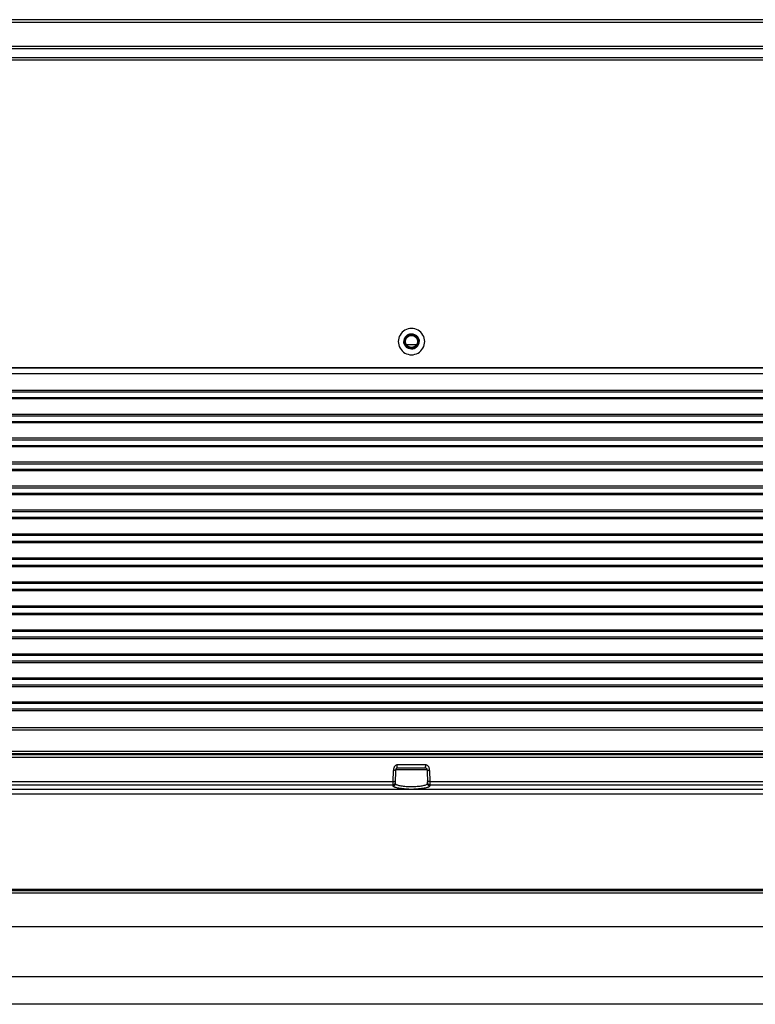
# Model space of a CAD drawing. Header units: millimetres. Extents: x 19192 to 20904, y 1507 to 2734.
# Tile 56 of 80: x 19519 to 19672, y 2466 to 2671. Entities that reach past the tile are written whole.
import ezdxf

# ---------------------------------------------------------------- set-up
doc = ezdxf.new("R2010")
doc.units = ezdxf.units.MM
doc.layers.add('02___PRT_ALL_AXES', color=7, linetype='Continuous')

msp = doc.modelspace()

# ---------------------------------------------------------------- linework, layer by layer
at = {"color": 7, "linetype": 'Continuous'}
for p, q in [((20299.21, 2671.47), (19241.91, 2671.47)), ((19243.41, 2670.96), (20297.71, 2670.96)), ((20295.05, 2665.88), (19246.07, 2665.88)), ((20295.05, 2665.42), (19246.07, 2665.42)), ((20295.05, 2663.53), (19246.07, 2663.53)), ((20295.05, 2663.05), (19246.07, 2663.05)), ((19599.5, 2603.72), (19601.62, 2603.72)), ((19600.23, 2603.21), (19600.89, 2603.21)), ((19270.86, 2598.97), (20270.27, 2598.97)), ((19281.06, 2598.87), (20260.06, 2598.87)), ((19281.06, 2597.67), (20260.06, 2597.67)), ((19281.06, 2593.87), (20260.06, 2593.87)), ((19281.06, 2592.67), (20260.06, 2592.67)), ((19281.06, 2588.87), (20260.06, 2588.87)), ((19281.06, 2587.67), (20260.06, 2587.67)), ((19281.06, 2583.87), (20260.06, 2583.87)), ((19281.06, 2582.67), (20260.06, 2582.67)), ((19281.06, 2578.87), (20260.06, 2578.87)), ((20260.06, 2577.67), (19281.06, 2577.67)), ((19281.06, 2573.87), (20260.06, 2573.87)), ((20260.06, 2572.67), (19281.06, 2572.67)), ((20260.06, 2568.87), (19281.06, 2568.87)), ((20260.06, 2567.67), (19281.06, 2567.67)), ((20260.06, 2563.87), (19281.06, 2563.87)), ((20260.06, 2562.67), (19281.06, 2562.67)), ((20260.06, 2558.87), (19281.06, 2558.87)), ((20260.06, 2557.67), (19281.06, 2557.67)), ((20260.06, 2553.87), (19281.06, 2553.87)), ((20260.06, 2552.67), (19281.06, 2552.67)), ((20260.06, 2548.87), (19281.06, 2548.87)), ((20260.06, 2547.67), (19281.06, 2547.67)), ((20260.06, 2543.87), (19281.06, 2543.87)), ((20260.06, 2542.67), (19281.06, 2542.67)), ((20260.06, 2538.87), (19281.06, 2538.87)), ((20260.06, 2537.67), (19281.06, 2537.67)), ((20260.06, 2533.87), (19281.06, 2533.87)), ((20260.06, 2532.67), (19281.06, 2532.67)), ((20260.06, 2528.87), (19281.06, 2528.87)), ((20260.06, 2527.67), (19281.06, 2527.67)), ((19281.06, 2523.87), (20260.06, 2523.87)), ((19281.06, 2523.37), (20260.06, 2523.37)), ((20274.88, 2518.16), (19266.24, 2518.16)), ((20274.88, 2517.6), (19266.24, 2517.6)), ((20260.06, 2518.87), (19281.06, 2518.87)), ((20260.06, 2518.37), (19281.06, 2518.37)), ((19603.52, 2516.06), (19597.61, 2516.06)), ((19603.52, 2515.37), (19597.61, 2515.37)), ((19604.07, 2515.78), (19603.97, 2515.89)), ((19596.76, 2512.61), (19596.81, 2514.93)), ((19596.81, 2515.23), (19596.81, 2515.09)), ((19596.81, 2515.09), (19596.81, 2514.93)), ((19597.25, 2512.16), (19597.31, 2515.07)), ((19603.82, 2515.07), (19597.31, 2515.07)), ((19603.82, 2515.07), (19603.87, 2512.16)), ((19604.32, 2514.93), (19604.36, 2512.61)), ((19454.36, 2512.61), (19596.76, 2512.61)), ((19454.36, 2511.93), (19596.76, 2511.93)), ((19596.75, 2511.68), (19596.76, 2511.93)), ((19596.76, 2512.41), (19596.76, 2512.61)), ((19596.76, 2511.93), (19596.76, 2512.41)), ((19604.36, 2512.61), (19746.76, 2512.61)), ((19604.36, 2512.61), (19604.36, 2512.29)), ((19604.36, 2512.29), (19604.36, 2512.01)), ((19604.36, 2512.01), (19604.36, 2511.93)), ((19604.36, 2511.93), (19604.37, 2511.68)), ((19604.36, 2511.93), (19746.76, 2511.93)), ((19291.46, 2510.05), (20249.66, 2510.05)), ((19451.08, 2511.01), (19600.04, 2511.01)), ((19601.08, 2511.01), (19750.04, 2511.01)), ((20267.72, 2489.29), (19273.41, 2489.29)), ((20257.8, 2490.08), (19283.32, 2490.08)), ((20257.8, 2489.8), (19283.32, 2489.8)), ((19282.18, 2482.38), (20258.94, 2482.38)), ((19282.19, 2482.38), (20258.93, 2482.38)), ((20280.06, 2471.87), (19261.06, 2471.87)), ((20280.06, 2466.14), (19261.06, 2466.14)), ((20016.31, 2466.14), (19524.81, 2466.14))]:
    msp.add_line(p, q, dxfattribs=at)
for radius in [1.45, 1.25]:
    msp.add_circle((19600.56, 2604.37), radius, dxfattribs=at)
for centre, radius, start, end in [((19600.56, 2604.34), 2.75, 89.9915, 270.0085), ((19600.56, 2604.34), 2.75, 269.9915, 90.0085), ((19600.56, 2604.37), 1.6, 141.4539, 180.0106), ((19600.56, 2604.37), 1.6, 321.4539, 0.0106), ((19597.61, 2515.07), 0.3, 90, 179), ((19603.52, 2515.07), 0.3, 1, 90), ((19600.56, 2543.07), 32.06, 269.0755, 270.9245)]:
    msp.add_arc(centre, radius, start, end, dxfattribs=at)
for points in [[(19599.31, 2605.36), (19599.46, 2605.55), (19599.65, 2605.71), (19599.87, 2605.81)], [(19599.87, 2605.81), (19600.08, 2605.91), (19600.32, 2605.97), (19600.56, 2605.97)], [(19601.26, 2602.93), (19601.04, 2602.82), (19600.8, 2602.77), (19600.56, 2602.77)], [(19601.81, 2603.37), (19601.66, 2603.18), (19601.47, 2603.03), (19601.26, 2602.93)], [(19604.23, 2515.53), (19604.19, 2515.62), (19604.14, 2515.7), (19604.07, 2515.78)]]:
    msp.add_open_spline(points, degree=3, dxfattribs=at)
for points, knots in [([(19600.56, 2605.97), (19600.77, 2605.97), (19601.19, 2605.88), (19601.72, 2605.53), (19602.08, 2605), (19602.16, 2604.58), (19602.16, 2604.37)], [0, 0, 0, 0, 0.249947, 0.500086, 0.75003, 1, 1, 1, 1]), ([(19600.56, 2602.77), (19600.35, 2602.77), (19599.93, 2602.85), (19599.4, 2603.21), (19599.04, 2603.74), (19598.96, 2604.16), (19598.96, 2604.37)], [0, 0, 0, 0, 0.249947, 0.500086, 0.75003, 1, 1, 1, 1]), ([(19597.15, 2515.89), (19597.1, 2515.85), (19597.02, 2515.75), (19596.88, 2515.54), (19596.83, 2515.36), (19596.81, 2515.23)], [0, 0, 0, 0, 0.255427, 0.506255, 1, 1, 1, 1]), ([(19597.61, 2516.06), (19597.52, 2516.06), (19597.35, 2516.04), (19597.21, 2515.95), (19597.15, 2515.89)], [0, 0, 0, 0, 0.506658, 1, 1, 1, 1]), ([(19597.61, 2515.7), (19597.6, 2515.72), (19597.59, 2515.84), (19597.59, 2515.97), (19597.61, 2516.06)], [0, 0, 0, 0, 0.228409, 1, 1, 1, 1]), ([(19597.6, 2515.45), (19597.61, 2515.47), (19597.61, 2515.55), (19597.61, 2515.63), (19597.61, 2515.7)], [0, 0, 0, 0, 0.193864, 1, 1, 1, 1]), ([(19597.61, 2515.37), (19597.6, 2515.37), (19597.6, 2515.41), (19597.6, 2515.43), (19597.6, 2515.45)], [0, 0, 0, 0, 0.256371, 1, 1, 1, 1]), ([(19603.51, 2515.7), (19603.52, 2515.72), (19603.53, 2515.84), (19603.53, 2515.97), (19603.51, 2516.06)], [0, 0, 0, 0, 0.228402, 1, 1, 1, 1]), ([(19603.52, 2515.45), (19603.51, 2515.47), (19603.51, 2515.55), (19603.51, 2515.63), (19603.51, 2515.7)], [0, 0, 0, 0, 0.193865, 1, 1, 1, 1]), ([(19603.97, 2515.89), (19603.91, 2515.95), (19603.77, 2516.04), (19603.6, 2516.06), (19603.52, 2516.06)], [0, 0, 0, 0, 0.493343, 1, 1, 1, 1]), ([(19603.52, 2515.37), (19603.52, 2515.37), (19603.52, 2515.41), (19603.52, 2515.43), (19603.52, 2515.45)], [0, 0, 0, 0, 0.256362, 1, 1, 1, 1]), ([(19604.32, 2514.93), (19604.32, 2515.03), (19604.32, 2515.23), (19604.27, 2515.43), (19604.23, 2515.53)], [0, 0, 0, 0, 0.499288, 1, 1, 1, 1]), ([(19597.24, 2514.99), (19597.18, 2514.96), (19597.04, 2514.93), (19596.89, 2514.92), (19596.81, 2514.93)], [0, 0, 0, 0, 0.432598, 1, 1, 1, 1]), ([(19597.31, 2515.07), (19597.3, 2515.06), (19597.29, 2515.02), (19597.26, 2515), (19597.24, 2514.99)], [0, 0, 0, 0, 0.450878, 1, 1, 1, 1]), ([(19603.82, 2515.07), (19603.82, 2515.06), (19603.83, 2515.02), (19603.86, 2515), (19603.88, 2514.99)], [0, 0, 0, 0, 0.450885, 1, 1, 1, 1]), ([(19603.88, 2514.99), (19603.94, 2514.96), (19604.08, 2514.93), (19604.23, 2514.92), (19604.32, 2514.93)], [0, 0, 0, 0, 0.432598, 1, 1, 1, 1]), ([(19596.75, 2511.68), (19596.88, 2511.68), (19597.14, 2511.78), (19597.25, 2512.04), (19597.25, 2512.16)], [0, 0, 0, 0, 0.502684, 1, 1, 1, 1]), ([(19600.04, 2511.01), (19599.61, 2511.02), (19598.98, 2511.05), (19598.2, 2511.14), (19597.71, 2511.23), (19597.31, 2511.32), (19597.05, 2511.41), (19596.89, 2511.49), (19596.8, 2511.56), (19596.75, 2511.63), (19596.75, 2511.68)], [0, 0, 0, 0, 0.378753, 0.545545, 0.690367, 0.809346, 0.899747, 0.934077, 0.961488, 1, 1, 1, 1]), ([(19596.76, 2512.61), (19596.85, 2512.6), (19596.99, 2512.61), (19597.14, 2512.65), (19597.2, 2512.68)], [0, 0, 0, 0, 0.56736, 1, 1, 1, 1]), ([(19596.76, 2511.93), (19596.88, 2511.93), (19597.15, 2512.03), (19597.26, 2512.29), (19597.26, 2512.41)], [0, 0, 0, 0, 0.502684, 1, 1, 1, 1]), ([(19597.2, 2512.68), (19597.21, 2512.68), (19597.24, 2512.7), (19597.26, 2512.73), (19597.26, 2512.75)], [0, 0, 0, 0, 0.326653, 1, 1, 1, 1]), ([(19603.7, 2511.95), (19603.63, 2511.9), (19603.45, 2511.83), (19602.98, 2511.69), (19602.21, 2511.56), (19601.17, 2511.49), (19600.04, 2511.48), (19599.12, 2511.54), (19598.46, 2511.64), (19598.05, 2511.72), (19597.71, 2511.81), (19597.45, 2511.92), (19597.25, 2512.06), (19597.25, 2512.16)], [0, 0, 0, 0, 0.037989, 0.088098, 0.22089, 0.385105, 0.561124, 0.727001, 0.799748, 0.862859, 0.914806, 0.954664, 1, 1, 1, 1]), ([(19604.37, 2511.68), (19604.37, 2511.63), (19604.32, 2511.56), (19604.23, 2511.49), (19604.07, 2511.41), (19603.81, 2511.32), (19603.41, 2511.23), (19602.92, 2511.14), (19602.14, 2511.05), (19601.51, 2511.02), (19601.08, 2511.01)], [0, 0, 0, 0, 0.038541, 0.065987, 0.100335, 0.190771, 0.309733, 0.454593, 0.621332, 1, 1, 1, 1]), ([(19603.87, 2512.16), (19603.87, 2512.14), (19603.85, 2512.05), (19603.76, 2511.99), (19603.7, 2511.95)], [0, 0, 0, 0, 0.196973, 1, 1, 1, 1]), ([(19603.92, 2512.68), (19603.91, 2512.68), (19603.88, 2512.7), (19603.86, 2512.73), (19603.86, 2512.75)], [0, 0, 0, 0, 0.326653, 1, 1, 1, 1]), ([(19604.36, 2511.93), (19604.24, 2511.93), (19603.97, 2512.03), (19603.86, 2512.29), (19603.86, 2512.41)], [0, 0, 0, 0, 0.502684, 1, 1, 1, 1]), ([(19604.37, 2511.68), (19604.24, 2511.68), (19603.98, 2511.78), (19603.87, 2512.04), (19603.87, 2512.16)], [0, 0, 0, 0, 0.502686, 1, 1, 1, 1]), ([(19604.36, 2512.61), (19604.27, 2512.6), (19604.13, 2512.61), (19603.98, 2512.65), (19603.92, 2512.68)], [0, 0, 0, 0, 0.56736, 1, 1, 1, 1])]:
    msp.add_open_spline(points, degree=3, knots=knots, dxfattribs=at)
at = {"layer": '02___PRT_ALL_AXES', "color": 7, "linetype": 'Continuous'}
for p, q in [((20260.06, 2594.17), (19281.06, 2594.17)), ((20260.06, 2592.37), (19281.06, 2592.37)), ((20260.06, 2589.17), (19281.06, 2589.17)), ((20260.06, 2587.37), (19281.06, 2587.37)), ((20260.06, 2584.17), (19281.06, 2584.17)), ((20260.06, 2582.37), (19281.06, 2582.37)), ((20260.06, 2579.17), (19281.06, 2579.17)), ((20260.06, 2577.37), (19281.06, 2577.37)), ((20260.06, 2574.17), (19281.06, 2574.17)), ((20260.06, 2572.37), (19281.06, 2572.37)), ((20260.06, 2569.17), (19281.06, 2569.17)), ((20260.06, 2567.37), (19281.06, 2567.37)), ((20260.06, 2564.17), (19281.06, 2564.17)), ((20260.06, 2562.37), (19281.06, 2562.37)), ((20260.06, 2559.17), (19281.06, 2559.17)), ((20260.06, 2557.37), (19281.06, 2557.37)), ((20260.06, 2554.17), (19281.06, 2554.17)), ((20260.06, 2552.37), (19281.06, 2552.37)), ((20260.06, 2549.17), (19281.06, 2549.17)), ((20260.06, 2547.37), (19281.06, 2547.37)), ((20260.06, 2544.17), (19281.06, 2544.17)), ((20260.06, 2542.37), (19281.06, 2542.37)), ((20260.06, 2539.17), (19281.06, 2539.17)), ((20260.06, 2537.37), (19281.06, 2537.37)), ((20260.06, 2534.17), (19281.06, 2534.17)), ((20260.06, 2532.37), (19281.06, 2532.37)), ((20260.06, 2529.17), (19281.06, 2529.17)), ((20260.06, 2527.37), (19281.06, 2527.37))]:
    msp.add_line(p, q, dxfattribs=at)

doc.saveas('drawing.dxf')
